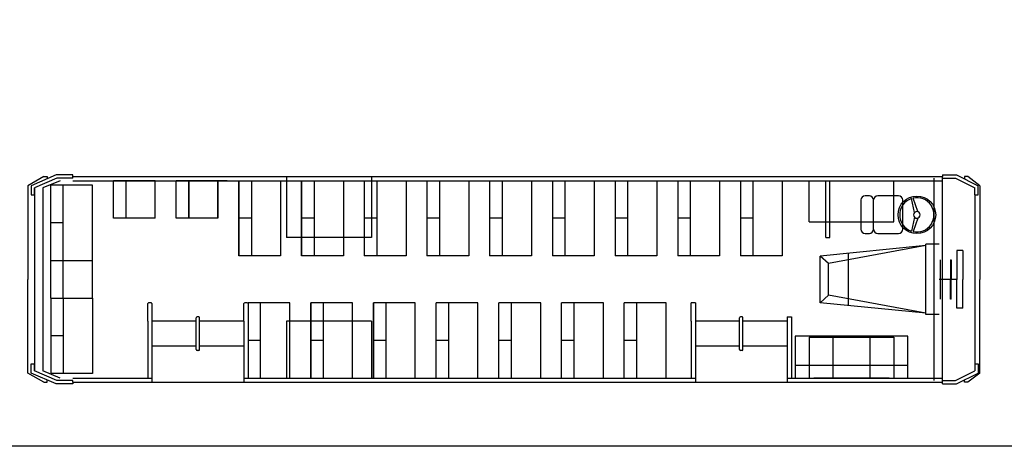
# Model space of a CAD drawing. Extents: x 149 to 250, y -977 to -912.
# Tile 2 of 156: x 155.37 to 167.15, y -973.56 to -968.46. Entities that reach past the tile are written whole.
import ezdxf

# ---------------------------------------------------------------- set-up
doc = ezdxf.new("R2010")
doc.units = 0
doc.header["$MEASUREMENT"] = 0
doc.layers.get('0').update_dxf_attribs({"linetype": 'CONTINUOUS'})
doc.layers.add('LAYER1', color=7, linetype='CONTINUOUS')
doc.layers.add('marco', color=1, linetype='CONTINUOUS')

msp = doc.modelspace()

# ---------------------------------------------------------------- linework, layer by layer
at = {"color": 5}
for p, q in [((158.56437, -970.33232), (158.56437, -970.64232)), ((159.58037, -970.33232), (159.58037, -970.64232)), ((164.81437, -970.87232), (164.81437, -970.38232)), ((165.83037, -970.87232), (165.83037, -970.38232)), ((158.56437, -970.64232), (158.56437, -971.06232)), ((159.58037, -970.64232), (159.58037, -971.06232)), ((165.28781, -971.87512), (165.28781, -971.24952)), ((158.56437, -972.06232), (158.56437, -972.74232)), ((159.58037, -972.06232), (159.58037, -972.74232)), ((164.81437, -972.25232), (164.81437, -972.74232)), ((165.83037, -972.25232), (165.83037, -972.74232))]:
    msp.add_line(p, q, dxfattribs=at)
for p, q in [((166.31037, -972.77232), (166.31037, -970.35232)), ((166.41037, -972.77232), (166.41037, -970.35232)), ((164.81437, -970.87232), (165.83037, -970.87232)), ((159.58037, -971.06232), (158.56437, -971.06232)), ((166.21037, -971.15816), (164.94733, -971.28323)), ((166.21037, -971.15816), (165.04733, -971.3717)), ((166.21037, -971.98232), (166.21037, -971.14232)), ((166.37037, -971.14232), (166.21037, -971.14232)), ((164.94733, -971.84141), (164.94733, -971.28323)), ((165.04733, -971.3717), (164.94733, -971.28323)), ((165.04733, -971.75293), (165.04733, -971.3717)), ((165.04733, -971.75293), (164.94733, -971.84141)), ((166.21037, -971.96648), (165.04733, -971.75293)), ((166.21037, -971.96648), (164.94733, -971.84141)), ((166.37037, -971.98232), (166.21037, -971.98232)), ((166.37037, -971.98232), (166.37037, -971.98232)), ((164.81437, -972.25232), (165.83037, -972.25232))]:
    msp.add_line(p, q)
at = {"layer": 'LAYER1', "color": 3}
for p, q in [((155.65882, -970.33232), (155.46737, -970.44232)), ((155.80737, -970.31232), (155.50737, -970.44232)), ((155.81566, -970.35232), (155.54737, -970.46858)), ((155.85437, -970.38232), (155.64737, -970.46858)), ((155.65882, -970.33232), (155.69882, -970.33232)), ((155.69882, -970.33232), (155.69882, -970.35936)), ((156.00737, -970.31232), (155.80737, -970.31232)), ((156.00737, -970.35232), (155.81566, -970.35232)), ((156.00737, -970.35232), (156.00737, -970.31232)), ((156.00737, -970.33232), (166.41037, -970.33232)), ((156.00737, -970.38232), (166.41037, -970.38232)), ((165.01437, -971.06279), (165.01437, -970.38232)), ((165.06437, -971.06279), (165.06437, -970.38232)), ((166.41037, -970.31232), (166.41037, -970.33232)), ((166.41037, -970.31232), (166.57672, -970.31232)), ((166.41037, -970.35232), (166.41037, -970.33232)), ((166.41037, -970.35232), (166.5673, -970.35232)), ((166.5673, -970.35232), (166.79737, -970.46707)), ((166.57672, -970.31232), (166.83737, -970.44232)), ((166.67387, -970.33232), (166.67387, -970.36077)), ((166.71387, -970.33232), (166.67387, -970.33232)), ((166.85737, -970.44232), (166.71387, -970.33232)), ((155.46737, -970.44232), (155.46737, -971.56232)), ((155.50737, -970.44232), (155.50737, -970.55232)), ((155.50737, -970.44232), (155.50737, -970.55232)), ((155.54737, -970.46858), (155.54737, -972.57232)), ((155.54737, -970.55232), (155.54737, -970.46858)), ((155.64737, -970.46858), (155.64737, -972.65606)), ((166.79737, -970.55232), (166.79737, -970.46707)), ((166.83737, -970.55232), (166.83737, -970.44232)), ((166.85737, -970.44232), (166.85737, -971.56232)), ((155.50737, -970.55232), (155.54737, -970.55232)), ((165.43593, -970.61279), (165.43593, -970.96279)), ((165.58593, -970.96279), (165.58593, -970.61279)), ((165.88593, -970.56279), (165.63593, -970.56279)), ((165.93593, -970.96279), (165.93593, -970.61279)), ((166.79737, -970.55232), (166.79737, -972.57232)), ((166.79737, -970.55232), (166.83737, -970.55232)), ((155.89371, -970.88732), (155.74371, -970.88732)), ((156.99371, -970.83232), (156.49371, -970.83232)), ((157.74371, -970.83232), (157.24371, -970.83232)), ((158.14371, -970.83232), (157.99371, -970.83232)), ((158.89371, -970.83232), (158.74371, -970.83232)), ((159.64371, -970.83232), (159.49371, -970.83232)), ((160.39371, -970.83232), (160.24371, -970.83232)), ((161.14371, -970.83232), (160.99371, -970.83232)), ((161.89371, -970.83232), (161.74371, -970.83232)), ((162.64371, -970.83232), (162.49371, -970.83232)), ((163.39371, -970.83232), (163.24371, -970.83232)), ((164.14371, -970.83232), (163.99371, -970.83232)), ((165.63593, -971.01279), (165.88593, -971.01279)), ((165.01437, -971.06279), (165.06437, -971.06279)), ((166.65608, -971.21782), (166.58058, -971.21782)), ((166.58058, -971.21782), (166.58058, -971.56232)), ((166.65608, -971.21782), (166.65608, -971.56232)), ((166.38776, -971.79709), (166.38776, -971.32755)), ((166.50508, -971.32755), (166.50508, -971.56232)), ((166.51508, -971.32755), (166.51508, -971.56232)), ((155.46737, -972.68232), (155.46737, -971.56232)), ((166.58058, -971.56232), (166.37037, -971.56232)), ((166.50508, -971.79709), (166.50508, -971.56232)), ((166.51508, -971.79709), (166.51508, -971.56232)), ((166.58058, -971.90682), (166.58058, -971.56232)), ((166.65608, -971.90682), (166.65608, -971.56232)), ((166.85737, -972.68232), (166.85737, -971.56232)), ((156.95437, -971.85232), (156.95437, -972.79232)), ((163.45437, -971.84232), (163.45437, -972.79232)), ((166.65608, -971.90682), (166.58058, -971.90682)), ((156.90437, -972.06232), (156.90437, -972.74232)), ((157.48437, -972.06232), (156.95437, -972.06232)), ((157.51437, -972.01232), (157.49437, -972.01232)), ((158.05437, -972.06232), (157.52437, -972.06232)), ((158.05437, -972.06232), (158.05437, -972.79232)), ((158.10437, -972.06232), (158.10437, -972.74232)), ((163.40437, -972.06232), (163.40437, -972.74232)), ((163.98437, -972.06232), (163.45437, -972.06232)), ((164.01437, -972.01232), (163.99437, -972.01232)), ((164.55437, -972.06232), (164.02437, -972.06232)), ((164.55437, -972.01232), (164.55437, -972.79232)), ((164.60437, -972.01232), (164.60437, -972.74232)), ((155.89371, -972.23732), (155.74371, -972.23732)), ((158.25437, -972.29232), (158.10437, -972.29232)), ((159.00437, -972.29232), (158.85437, -972.29232)), ((159.75437, -972.29232), (159.60437, -972.29232)), ((160.50437, -972.29232), (160.35437, -972.29232)), ((161.25437, -972.29232), (161.10437, -972.29232)), ((162.00437, -972.29232), (161.85437, -972.29232)), ((162.75437, -972.29232), (162.60437, -972.29232)), ((157.48437, -972.36232), (156.95437, -972.36232)), ((157.51437, -972.41232), (157.49437, -972.41232)), ((158.05437, -972.36232), (157.52437, -972.36232)), ((163.98437, -972.36232), (163.45437, -972.36232)), ((164.01437, -972.41232), (163.99437, -972.41232)), ((164.55437, -972.36232), (164.02437, -972.36232)), ((155.50737, -972.68232), (155.50737, -972.57232)), ((155.50737, -972.68232), (155.50737, -972.57232)), ((155.50737, -972.57232), (155.54737, -972.57232)), ((155.54737, -972.65606), (155.54737, -972.57232)), ((155.54737, -972.65606), (155.54737, -972.57232)), ((155.54737, -972.65606), (155.54737, -972.57232)), ((155.54737, -972.57232), (155.54737, -972.65606)), ((155.81566, -972.77232), (155.54737, -972.65606)), ((155.85437, -972.74232), (155.64737, -972.65606)), ((166.5673, -972.77232), (166.79737, -972.65757)), ((166.79737, -972.57232), (166.79737, -972.65757)), ((166.79737, -972.57232), (166.83737, -972.57232)), ((166.83737, -972.57232), (166.83737, -972.68232)), ((155.65882, -972.79232), (155.46737, -972.68232)), ((155.80737, -972.81232), (155.50737, -972.68232)), ((155.69882, -972.79232), (155.69882, -972.76528)), ((156.00737, -972.77232), (155.81566, -972.77232)), ((156.00737, -972.74232), (156.95437, -972.74232)), ((156.00737, -972.79232), (156.00737, -972.77232)), ((158.05437, -972.74232), (163.45437, -972.74232)), ((164.55437, -972.74232), (166.41037, -972.74232)), ((166.41037, -972.81232), (166.41037, -972.77232)), ((166.41037, -972.77232), (166.5673, -972.77232)), ((166.57672, -972.81232), (166.83737, -972.68232)), ((166.67387, -972.79232), (166.67387, -972.76387)), ((166.85737, -972.68232), (166.71387, -972.79232)), ((155.65882, -972.79232), (155.69882, -972.79232)), ((156.00737, -972.81232), (155.80737, -972.81232)), ((156.00737, -972.79232), (156.00737, -972.81232)), ((156.00737, -972.79232), (166.41037, -972.79232)), ((166.41037, -972.81232), (166.57672, -972.81232)), ((166.71387, -972.79232), (166.67387, -972.79232))]:
    msp.add_line(p, q, dxfattribs=at)
at = {"layer": 'LAYER1'}
for p, q in [((156.49371, -970.83232), (156.49371, -970.38232)), ((156.49371, -970.83232), (156.49371, -970.38232)), ((156.99371, -970.38232), (156.49371, -970.38232)), ((156.64371, -970.83232), (156.64371, -970.38232)), ((156.99371, -970.83232), (156.99371, -970.38232)), ((157.24371, -970.83232), (157.24371, -970.38232)), ((157.24371, -970.38232), (157.74371, -970.38232)), ((157.74371, -970.38232), (157.24371, -970.38232)), ((157.24371, -970.83232), (157.24371, -970.38232)), ((157.24371, -970.83232), (157.24371, -970.38232)), ((157.85437, -970.38232), (157.35437, -970.38232)), ((157.39371, -970.38232), (157.39371, -970.83232)), ((157.39371, -970.83232), (157.39371, -970.38232)), ((157.74371, -970.38232), (157.74371, -970.83232)), ((157.74371, -970.83232), (157.74371, -970.38232)), ((157.97371, -970.38232), (158.47371, -970.38232)), ((157.99371, -970.38232), (157.99371, -971.28232)), ((157.99371, -971.28232), (157.99371, -970.38232)), ((158.14371, -970.38232), (158.14371, -971.28232)), ((158.49371, -970.38232), (158.49371, -971.28232)), ((158.74371, -970.38232), (158.74371, -971.28232)), ((158.74371, -971.28232), (158.74371, -970.38232)), ((158.74371, -970.38232), (159.24371, -970.38232)), ((158.89371, -970.38232), (158.89371, -971.28232)), ((159.24371, -970.38232), (159.24371, -971.28232)), ((159.49371, -970.38232), (159.49371, -971.28232)), ((159.49371, -970.38232), (159.49371, -971.28232)), ((159.64371, -970.38232), (159.64371, -971.28232)), ((159.99371, -970.38232), (159.99371, -971.28232)), ((160.24371, -970.38232), (160.24371, -971.28232)), ((160.24371, -970.38232), (160.24371, -971.28232)), ((160.24371, -970.38232), (160.74371, -970.38232)), ((160.35437, -970.38232), (160.85437, -970.38232)), ((160.39371, -970.38232), (160.39371, -971.28232)), ((160.74371, -970.38232), (160.74371, -971.28232)), ((160.99371, -970.38232), (160.99371, -971.28232)), ((160.99371, -970.38232), (160.99371, -971.28232)), ((160.99371, -970.38232), (161.49371, -970.38232)), ((161.14371, -970.38232), (161.14371, -971.28232)), ((161.49371, -970.38232), (161.49371, -971.28232)), ((161.74371, -970.38232), (161.74371, -971.28232)), ((161.74371, -970.38232), (161.74371, -971.28232)), ((161.74371, -970.38232), (162.24371, -970.38232)), ((161.89371, -970.38232), (161.89371, -971.28232)), ((162.24371, -970.38232), (162.24371, -971.28232)), ((162.49371, -970.38232), (162.49371, -971.28232)), ((162.49371, -970.38232), (162.49371, -971.28232)), ((162.49371, -970.38232), (162.99371, -970.38232)), ((162.60437, -970.38232), (163.10437, -970.38232)), ((162.64371, -970.38232), (162.64371, -971.28232)), ((162.99371, -970.38232), (162.99371, -971.28232)), ((163.24371, -970.38232), (163.24371, -971.28232)), ((163.24371, -970.38232), (163.24371, -971.28232)), ((163.24371, -970.38232), (163.74371, -970.38232)), ((163.39371, -970.38232), (163.39371, -971.28232)), ((163.74371, -970.38232), (163.74371, -971.28232)), ((163.99371, -970.38232), (163.99371, -971.28232)), ((163.99371, -970.38232), (163.99371, -971.28232)), ((163.99371, -970.38232), (164.49371, -970.38232)), ((164.14371, -970.38232), (164.14371, -971.28232)), ((164.49371, -970.38232), (164.49371, -971.28232)), ((155.74371, -971.33732), (155.74371, -970.43732)), ((156.24371, -970.43732), (155.74371, -970.43732)), ((155.74371, -971.33732), (155.74371, -970.43732)), ((155.89371, -971.33732), (155.89371, -970.43732)), ((156.24371, -971.33732), (156.24371, -970.43732)), ((165.53593, -970.56279), (165.48593, -970.56279)), ((166.07689, -970.76093), (166.03896, -970.59633)), ((166.11586, -970.75194), (166.05822, -970.59088)), ((166.07689, -970.82036), (166.03896, -970.98497)), ((166.11586, -970.82935), (166.05822, -970.99041)), ((165.48593, -971.01279), (165.53593, -971.01279)), ((155.74371, -971.33732), (156.24371, -971.33732)), ((155.74371, -971.78732), (155.74371, -971.33732)), ((155.74371, -971.33732), (156.24371, -971.33732)), ((155.89371, -971.78732), (155.89371, -971.33732)), ((156.24371, -971.78732), (156.24371, -971.33732)), ((158.49371, -971.28232), (157.99371, -971.28232)), ((159.24371, -971.28232), (158.74371, -971.28232)), ((159.99371, -971.28232), (159.49371, -971.28232)), ((160.74371, -971.28232), (160.24371, -971.28232)), ((161.49371, -971.28232), (160.99371, -971.28232)), ((162.24371, -971.28232), (161.74371, -971.28232)), ((162.99371, -971.28232), (162.49371, -971.28232)), ((163.74371, -971.28232), (163.24371, -971.28232)), ((164.49371, -971.28232), (163.99371, -971.28232)), ((166.50508, -971.32755), (166.51508, -971.32755)), ((155.74371, -971.78732), (155.74371, -972.68732)), ((155.74371, -971.78732), (155.74371, -972.68732)), ((155.74371, -971.78732), (156.24371, -971.78732)), ((155.74371, -971.78732), (156.24371, -971.78732)), ((155.89371, -971.78732), (155.89371, -972.68732)), ((156.24371, -971.78732), (156.24371, -972.68732)), ((166.51508, -971.79709), (166.50508, -971.79709)), ((156.90437, -972.06232), (156.90437, -971.85232)), ((156.94437, -971.84232), (156.91437, -971.84232)), ((158.05437, -972.06232), (158.05437, -971.85232)), ((158.09437, -971.84232), (158.06437, -971.84232)), ((158.10437, -971.84232), (158.10437, -972.74232)), ((158.25437, -971.84232), (158.10437, -971.84232)), ((158.25437, -972.74232), (158.25437, -971.84232)), ((158.60437, -971.84232), (158.25437, -971.84232)), ((158.60437, -972.74232), (158.60437, -971.84232)), ((159.35437, -971.84232), (158.85437, -971.84232)), ((158.85437, -971.84232), (158.85437, -972.74232)), ((158.85437, -972.74232), (158.85437, -971.84232)), ((159.00437, -972.74232), (159.00437, -971.84232)), ((159.35437, -972.74232), (159.35437, -971.84232)), ((159.60437, -971.84232), (159.60437, -972.74232)), ((160.10437, -971.84232), (159.60437, -971.84232)), ((159.60437, -972.74232), (159.60437, -971.84232)), ((159.75437, -972.74232), (159.75437, -971.84232)), ((160.10437, -972.74232), (160.10437, -971.84232)), ((160.35437, -972.74232), (160.35437, -971.84232)), ((160.35437, -972.74232), (160.35437, -971.84232)), ((160.85437, -971.84232), (160.35437, -971.84232)), ((160.50437, -972.74232), (160.50437, -971.84232)), ((160.85437, -972.74232), (160.85437, -971.84232)), ((161.60437, -971.84232), (161.10437, -971.84232)), ((161.10437, -972.74232), (161.10437, -971.84232)), ((161.10437, -972.74232), (161.10437, -971.84232)), ((161.25437, -972.74232), (161.25437, -971.84232)), ((161.60437, -972.74232), (161.60437, -971.84232)), ((162.35437, -971.84232), (161.85437, -971.84232)), ((161.85437, -972.74232), (161.85437, -971.84232)), ((161.85437, -972.74232), (161.85437, -971.84232)), ((162.00437, -972.74232), (162.00437, -971.84232)), ((162.35437, -972.74232), (162.35437, -971.84232)), ((162.60437, -972.74232), (162.60437, -971.84232)), ((162.60437, -972.74232), (162.60437, -971.84232)), ((163.10437, -971.84232), (162.60437, -971.84232)), ((162.75437, -972.74232), (162.75437, -971.84232)), ((163.10437, -972.74232), (163.10437, -971.84232)), ((163.45437, -971.84232), (163.40437, -971.84232)), ((163.40437, -972.06232), (163.40437, -971.84232)), ((157.48437, -972.40232), (157.48437, -972.02232)), ((157.52437, -972.40232), (157.52437, -972.02232)), ((163.98437, -972.40232), (163.98437, -972.02232)), ((164.02437, -972.40232), (164.02437, -972.02232)), ((164.55437, -972.01232), (164.60437, -972.01232)), ((164.64737, -972.24232), (164.64737, -972.74232)), ((165.99737, -972.24232), (164.64737, -972.24232)), ((165.09737, -972.24232), (165.09737, -972.74232)), ((165.54737, -972.74232), (165.54737, -972.24232)), ((165.99737, -972.74232), (165.99737, -972.24232)), ((165.99737, -972.59232), (164.64737, -972.59232)), ((156.24371, -972.68732), (155.74371, -972.68732)), ((158.10437, -972.74232), (158.60437, -972.74232)), ((158.83437, -972.74232), (159.33437, -972.74232)), ((159.60437, -972.74232), (160.10437, -972.74232)), ((160.35437, -972.74232), (160.85437, -972.74232)), ((161.10437, -972.74232), (161.60437, -972.74232)), ((161.85437, -972.74232), (162.35437, -972.74232)), ((162.60437, -972.74232), (163.10437, -972.74232)), ((165.77237, -972.74232), (164.87237, -972.74232)), ((165.77237, -972.74232), (164.87237, -972.74232))]:
    msp.add_line(p, q, dxfattribs=at)
at = {"layer": 'LAYER1', "color": 5}
msp.add_line((159.58037, -972.06232), (158.56437, -972.06232), dxfattribs=at)
at = {"layer": 'LAYER1'}
msp.add_circle((166.10426, -970.79065), 0.225, dxfattribs=at)
at = {"layer": 'LAYER1', "color": 3}
for centre, start, end in [((165.48593, -970.61279), 90, 180), ((165.63593, -970.61279), 90, 180), ((165.88593, -970.61279), 0, 90), ((165.48593, -970.96279), 180, 270), ((165.63593, -970.96279), 180, 270), ((165.88593, -970.96279), 270, 0)]:
    msp.add_arc(centre, 0.05, start, end, dxfattribs=at)
at = {"layer": 'LAYER1'}
for centre, radius, start, end in [((165.53593, -970.61279), 0.05, 0, 90), ((166.10426, -970.79065), 0.205, 108.57568, 251.42432), ((166.10426, -970.79065), 0.205, 257.023058, 102.976942), ((166.10426, -970.79065), 0.0404, 132.646882, 227.353118), ((166.10426, -970.79065), 0.0404, 227.353118, 132.646882), ((165.53593, -970.96279), 0.05, 270, 0), ((156.91437, -971.85232), 0.01, 90, 180), ((156.94437, -971.85232), 0.01, 0, 90), ((158.06437, -971.85232), 0.01, 90, 180), ((158.09437, -971.85232), 0.01, 0, 90), ((157.49437, -972.02232), 0.01, 90, 180), ((157.51437, -972.02232), 0.01, 0, 90), ((163.99437, -972.02232), 0.01, 90, 180), ((164.01437, -972.02232), 0.01, 0, 90), ((157.49437, -972.40232), 0.01, 180, 270), ((157.51437, -972.40232), 0.01, 270, 0), ((163.99437, -972.40232), 0.01, 180, 270), ((164.01437, -972.40232), 0.01, 270, 0)]:
    msp.add_arc(centre, radius, start, end, dxfattribs=at)
at = {"layer": 'marco'}
msp.add_lwpolyline([(148.92847, -951.90713), (178.2283, -951.90713), (178.2283, -973.55868), (148.92847, -973.55868)], close=True, dxfattribs=at)

doc.saveas('drawing.dxf')
